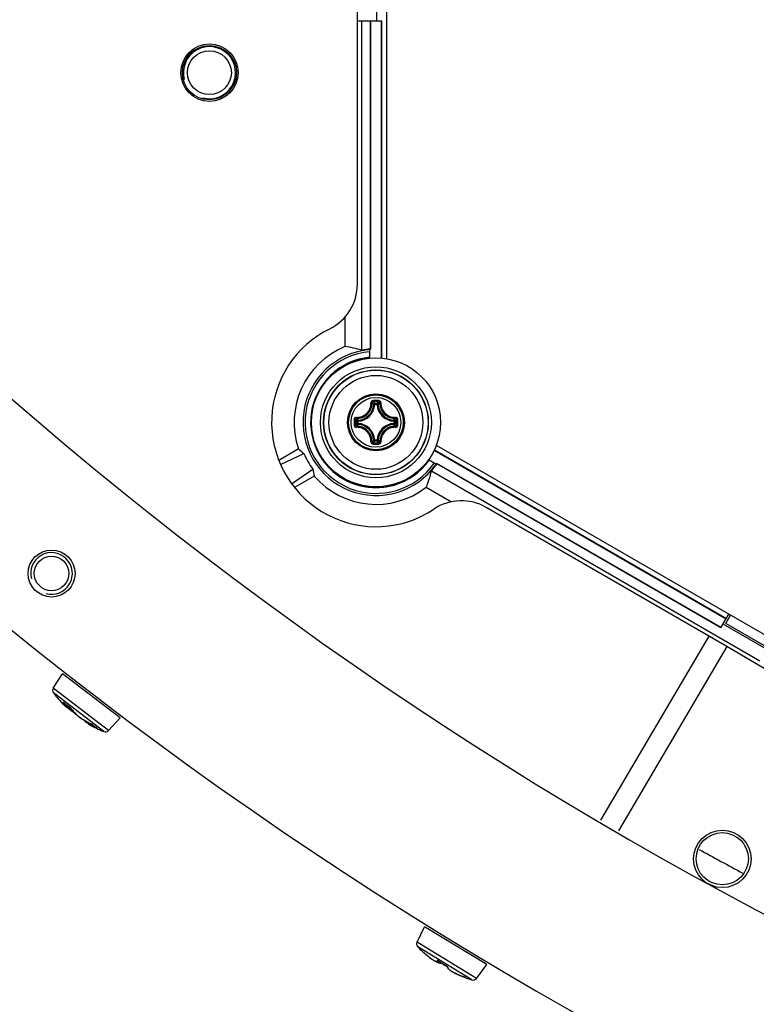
# Model space of a CAD drawing. Header units: millimetres. Extents: x 0 to 420, y 0 to 297.
# Tile 151 of 256: x 99.41 to 106.47, y 180.35 to 189.79. Entities that reach past the tile are written whole.
import ezdxf

# ---------------------------------------------------------------- set-up
doc = ezdxf.new("R2010")
doc.units = ezdxf.units.MM
doc.header["$LTSCALE"] = 23.1
doc.layers.get('0').update_dxf_attribs({"linetype": 'CONTINUOUS'})
doc.layers.add('02___PRT_ALL_AXES', color=7, linetype='CONTINUOUS')
doc.layers.add('DIM_PILOTEES', color=7, linetype='CONTINUOUS')
doc.styles.add('TEXTSTYLE_5', font='txt', dxfattribs={"width": 1.142857})
doc.styles.add('TEXTSTYLE_8', font='txt', dxfattribs={"width": 1.333333})
doc.dimstyles.new('DIMSTYLE_4', dxfattribs={"dimtxt": 2.5, "dimasz": 0.1875, "dimexe": 0.125, "dimexo": 0.0625, "dimgap": 1.25, "dimtad": 0, "dimtih": 1, "dimtoh": 1, "dimdsep": 46, "dimtxsty": 'TEXTSTYLE_5', "dimblk": '_FILLED', "dimblk1": '_FILLED', "dimblk2": '_FILLED', "dimcen": 0.09, "dimazin": 2, "dimtfac": 1, "dimtofl": 0, "dimtmove": 0, "dimatfit": 3, "dimldrblk": '_FILLED', "dimfxl": 1, "dimtolj": 1, "dimarcsym": 0})
doc.dimstyles.new('DIMSTYLE_7', dxfattribs={"dimtxt": 2.5, "dimasz": 0.1875, "dimexe": 0.125, "dimexo": 0.0625, "dimtad": 0, "dimtih": 1, "dimtoh": 1, "dimdsep": 46, "dimtxsty": 'TEXTSTYLE_8', "dimblk": '_FILLED', "dimblk1": '_FILLED', "dimblk2": '_FILLED', "dimcen": 0.09, "dimazin": 2, "dimtfac": 1, "dimtmove": 0, "dimatfit": 2, "dimldrblk": '_FILLED', "dimfxl": 1, "dimtolj": 1, "dimarcsym": 0})

# ---------------------------------------------------------------- blocks, each defined once
blk = doc.blocks.new('_FILLED')
at = {"color": 0, "linetype": 'BYBLOCK'}
blk.add_solid([(0, 0), (-1, 0.167), (-1, -0.167)], dxfattribs=at)
blk = doc.blocks.new('*D7')
at = {"layer": 'DIM_PILOTEES', "color": 2, "linetype": 'CONTINUOUS'}
for p, q in [((124.1252, 214.622), (173.0857, 255.7327)), ((154.3372, 239.9901), (124.1252, 214.622)), ((93.9133, 189.2539), (124.1252, 214.622))]:
    blk.add_line(p, q, dxfattribs=at)
at = {"layer": 'DIM_PILOTEES', "color": 2, "linetype": 'CONTINUOUS', "xscale": 0.1875, "yscale": 0.1875, "zscale": 0.1875}
for p, rotation in [((154.3372, 239.9901), 40.0192182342), ((93.9133, 189.2539), 220.0192182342)]:
    blk.add_blockref('_FILLED', p, dxfattribs=dict(at, rotation=rotation))
at = {"layer": 'DIM_PILOTEES', "color": 2, "linetype": 'CONTINUOUS', "insert": (171.0631, 259.4827), "char_height": 2.5, "width": 15, "attachment_point": 1, "line_spacing_factor": 0.9, "style": 'TEXTSTYLE_8'}
blk.add_mtext('{\\ftxt;\\W0.0001;\\H0.0001;\\~}{\\ftxt;\\W3.9999999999;\\H2.5; }{\\ftxt;\\W0.0001;\\H0.0001;\\~}', dxfattribs=at)
blk = doc.blocks.new('*D14')
at = {"layer": 'DIM_PILOTEES', "color": 2, "linetype": 'CONTINUOUS'}
for p, q in [((66.6639, 214.622), (63.6817, 214.622)), ((63.8067, 214.622), (63.8067, 170.2642)), ((124.0627, 214.622), (66.6639, 214.622)), ((63.8067, 129.4471), (63.8067, 165.2642)), ((66.6639, 129.4471), (63.6817, 129.4471)), ((98.8929, 129.4471), (66.6639, 129.4471))]:
    blk.add_line(p, q, dxfattribs=at)
at = {"layer": 'DIM_PILOTEES', "color": 2, "linetype": 'CONTINUOUS', "xscale": 0.1875, "yscale": 0.1875, "zscale": 0.1875}
for p, rotation in [((63.8067, 214.622), 90), ((63.8067, 129.4471), 270)]:
    blk.add_blockref('_FILLED', p, dxfattribs=dict(at, rotation=rotation))
at = {"layer": 'DIM_PILOTEES', "color": 2, "linetype": 'CONTINUOUS', "insert": (63.8067, 169.0142), "char_height": 2.5, "width": 8.571429, "attachment_point": 2, "line_spacing_factor": 0.9, "style": 'TEXTSTYLE_5'}
blk.add_mtext('{\\ftxt;\\W0.0001;\\H0.0001;\\~}{\\ftxt;\\W2.2857142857;\\H2.5; }{\\ftxt;\\W0.0001;\\H0.0001;\\~}', dxfattribs=at)

msp = doc.modelspace()

# ---------------------------------------------------------------- linework, layer by layer
at = {"color": 7, "linetype": 'CONTINUOUS'}
for p, q in [((102.9252, 193.5163), (102.9252, 186.5379)), ((102.6477, 187.2505), (102.6477, 192.7877)), ((102.8352, 189.7768), (102.8352, 190.2577)), ((102.6477, 189.7768), (102.8777, 189.7768)), ((102.6877, 189.7768), (102.6877, 186.6186)), ((102.7727, 186.6303), (102.7727, 189.7768)), ((102.7762, 186.6288), (102.7762, 189.7768)), ((102.8742, 189.7768), (102.8742, 186.5441)), ((102.8777, 189.7768), (102.8777, 186.5439)), ((102.5279, 186.9353), (102.5279, 186.6533)), ((102.3251, 186.7936), (102.3829, 186.8245)), ((102.7662, 186.5431), (102.7662, 186.628)), ((102.814, 186.0987), (102.8041, 186.0992)), ((102.814, 186.0987), (102.814, 186.1086)), ((102.814, 186.1086), (102.8365, 186.1086)), ((102.8141, 186.0987), (102.8364, 186.0987)), ((102.8365, 186.0987), (102.8365, 186.1086)), ((102.8365, 186.0987), (102.8464, 186.0992)), ((102.6443, 185.9164), (102.6443, 185.9389)), ((102.6543, 185.9389), (102.6443, 185.9389)), ((102.6543, 185.9164), (102.6443, 185.9164)), ((102.6543, 185.9389), (102.6537, 185.9488)), ((102.6543, 185.9164), (102.6537, 185.9065)), ((102.6543, 185.9165), (102.6543, 185.9388)), ((102.9962, 185.9389), (102.9968, 185.9488)), ((102.9962, 185.9389), (103.0062, 185.9389)), ((102.9962, 185.9388), (102.9962, 185.9165)), ((102.9962, 185.9164), (102.9968, 185.9065)), ((102.9962, 185.9164), (103.0062, 185.9164)), ((103.0062, 185.9389), (103.0062, 185.9164)), ((102.814, 185.7567), (102.8041, 185.7561)), ((102.814, 185.7567), (102.814, 185.7467)), ((102.8365, 185.7467), (102.814, 185.7467)), ((102.8364, 185.7567), (102.8141, 185.7567)), ((102.8365, 185.7567), (102.8365, 185.7467)), ((102.8365, 185.7567), (102.8464, 185.7561)), ((103.4034, 185.7093), (109.4468, 182.2202)), ((102.0835, 185.6726), (101.8944, 185.5634)), ((101.9117, 185.5221), (102.1354, 185.6279)), ((103.3836, 185.6618), (106.1832, 184.0455)), ((103.3852, 185.665), (106.185, 184.0485)), ((103.4042, 185.5252), (103.3287, 185.5688)), ((106.1325, 183.9576), (103.4094, 185.5297)), ((106.1342, 183.9606), (103.4099, 185.5335)), ((102.0173, 185.3393), (102.2205, 185.48)), ((103.3569, 185.4619), (106.5064, 183.6436)), ((102.233, 185.4125), (102.0444, 185.3036)), ((103.3073, 185.306), (103.5492, 185.1663)), ((106.1901, 183.78), (103.8821, 185.1125)), ((106.1325, 183.9576), (106.2087, 184.0897)), ((106.1791, 184.0014), (106.2247, 184.0804)), ((106.5701, 183.754), (106.1537, 183.9944)), ((106.5955, 183.761), (106.1791, 184.0014)), ((106.0169, 183.88), (104.9779, 182.1162)), ((106.1901, 183.78), (105.1499, 182.0142)), ((107.5678, 182.9664), (106.1892, 183.7785)), ((99.7318, 183.3801), (99.8202, 183.5188)), ((100.3725, 183.095), (99.8202, 183.5188)), ((100.2614, 182.9737), (99.7318, 183.3801)), ((100.2164, 182.9639), (99.7339, 183.3341)), ((99.8291, 183.2399), (99.8289, 183.2402)), ((99.831, 183.2389), (99.8336, 183.2384)), ((99.8318, 183.2418), (99.8317, 183.2419)), ((99.8317, 183.2419), (99.8318, 183.2418)), ((99.8318, 183.2418), (99.832, 183.2417)), ((99.832, 183.2417), (99.8324, 183.2414)), ((99.8324, 183.2414), (99.8329, 183.2411)), ((99.8329, 183.2411), (99.8335, 183.2407)), ((99.8335, 183.2407), (99.8341, 183.2402)), ((99.8336, 183.2384), (99.836, 183.2386)), ((99.8341, 183.2402), (99.8349, 183.2396)), ((99.8349, 183.2396), (99.8358, 183.2389)), ((99.8352, 183.2395), (99.8359, 183.2388)), ((99.8352, 183.2195), (99.8358, 183.219)), ((99.8353, 183.2395), (99.836, 183.2389)), ((99.8358, 183.2389), (99.8391, 183.2361)), ((99.8358, 183.219), (99.8369, 183.2179)), ((99.8369, 183.2179), (99.8379, 183.2168)), ((99.8379, 183.2168), (99.8389, 183.2159)), ((99.8389, 183.2159), (99.8399, 183.2151)), ((99.8391, 183.2361), (99.8437, 183.2323)), ((99.8399, 183.2151), (99.8408, 183.2143)), ((99.8408, 183.2143), (99.8416, 183.2135)), ((99.8416, 183.2135), (99.8424, 183.2129)), ((99.8424, 183.2129), (99.8432, 183.2123)), ((99.8432, 183.2123), (99.8439, 183.2117)), ((99.8437, 183.2323), (99.8484, 183.2286)), ((99.8439, 183.2117), (99.8447, 183.2112)), ((99.8447, 183.2112), (99.8455, 183.2107)), ((99.8455, 183.2107), (99.8463, 183.2102)), ((99.8463, 183.2102), (99.8472, 183.2097)), ((99.8472, 183.2097), (99.8483, 183.2093)), ((99.8483, 183.2093), (99.8497, 183.2089)), ((99.8484, 183.2286), (99.853, 183.2249)), ((99.8497, 183.2089), (99.8571, 183.2024)), ((99.8497, 183.2089), (99.8512, 183.2087)), ((99.8512, 183.2087), (99.8529, 183.2087)), ((99.8529, 183.2087), (99.8548, 183.2091)), ((99.858, 183.2168), (99.853, 183.2249)), ((99.853, 183.2249), (99.8577, 183.2212)), ((99.8548, 183.2091), (99.8566, 183.2098)), ((99.8566, 183.2098), (99.8583, 183.2108)), ((99.8571, 183.2024), (99.8647, 183.196)), ((99.8577, 183.2212), (99.8612, 183.2186)), ((99.8583, 183.2108), (99.8596, 183.2119)), ((99.8586, 183.211), (99.8643, 183.2048)), ((99.8596, 183.2119), (99.8639, 183.2165)), ((99.8604, 183.2194), (99.8613, 183.2188)), ((99.8612, 183.2186), (99.8645, 183.2161)), ((99.8643, 183.2048), (99.8732, 183.1957)), ((99.8645, 183.2161), (99.8692, 183.2125)), ((99.8647, 183.196), (99.8718, 183.1903)), ((99.8692, 183.2125), (99.874, 183.2089)), ((99.8718, 183.1903), (99.8797, 183.1843)), ((99.8732, 183.1957), (99.8825, 183.1867)), ((99.874, 183.2089), (99.8788, 183.2054)), ((99.8785, 183.1852), (99.8846, 183.1808)), ((99.8788, 183.2054), (99.8837, 183.2019)), ((99.8797, 183.1843), (99.8859, 183.1799)), ((99.8825, 183.1867), (99.892, 183.1777)), ((99.8837, 183.2019), (99.8872, 183.1994)), ((99.8846, 183.1808), (99.8903, 183.1771)), ((99.8859, 183.1799), (99.8917, 183.1761)), ((99.8863, 183.2003), (99.8872, 183.1994)), ((99.8872, 183.1994), (99.8884, 183.1986)), ((99.8884, 183.1986), (99.8898, 183.1974)), ((99.8898, 183.1974), (99.8913, 183.1962)), ((99.8903, 183.1771), (99.8955, 183.1739)), ((99.8913, 183.1962), (99.8928, 183.195)), ((99.8917, 183.1761), (99.8969, 183.1729)), ((99.892, 183.1777), (99.9019, 183.1689)), ((99.8928, 183.195), (99.8943, 183.1938)), ((99.8943, 183.1938), (99.8957, 183.1925)), ((99.8955, 183.1739), (99.8975, 183.1728)), ((99.8957, 183.1925), (99.897, 183.1912)), ((99.8969, 183.1729), (99.8982, 183.1722)), ((99.897, 183.1912), (99.8983, 183.19)), ((99.8983, 183.19), (99.8995, 183.1888)), ((99.8995, 183.1888), (99.9006, 183.1877)), ((99.9006, 183.1877), (99.9016, 183.1866)), ((99.9016, 183.1866), (99.9025, 183.1856)), ((99.9019, 183.1689), (99.9119, 183.1603)), ((99.9025, 183.1856), (99.9032, 183.1847)), ((99.9032, 183.1847), (99.9039, 183.1839)), ((99.9039, 183.1839), (99.9044, 183.1832)), ((99.9044, 183.1832), (99.9048, 183.1827)), ((99.907, 183.1802), (99.9047, 183.1834)), ((99.9048, 183.1827), (99.905, 183.1824)), ((99.905, 183.1824), (99.909, 183.1763)), ((99.909, 183.1763), (99.9145, 183.1689)), ((99.9119, 183.1603), (99.9221, 183.1519)), ((99.9145, 183.1689), (99.9207, 183.1614)), ((99.9207, 183.1614), (99.9277, 183.1537)), ((99.9221, 183.1519), (99.9323, 183.1439)), ((99.9277, 183.1537), (99.9353, 183.1459)), ((99.9323, 183.1439), (99.9425, 183.1362)), ((99.9353, 183.1459), (99.9435, 183.138)), ((99.9425, 183.1362), (99.9527, 183.1289)), ((99.9435, 183.138), (99.9523, 183.1301)), ((99.9523, 183.1301), (99.9616, 183.1221)), ((99.9527, 183.1289), (99.9573, 183.1257)), ((99.9616, 183.1221), (99.9713, 183.1141)), ((99.9713, 183.1141), (99.9814, 183.1062)), ((99.9814, 183.1062), (99.9918, 183.0984)), ((99.9918, 183.0984), (100.0025, 183.0908)), ((100.0025, 183.0908), (100.0134, 183.0833)), ((100.0134, 183.0833), (100.0244, 183.0761)), ((100.0175, 183.0806), (100.0185, 183.0796)), ((100.0185, 183.0796), (100.0229, 183.0753)), ((100.0229, 183.0753), (100.0281, 183.0708)), ((100.0244, 183.0761), (100.0356, 183.0692)), ((100.0281, 183.0708), (100.034, 183.0659)), ((100.034, 183.0659), (100.0418, 183.0598)), ((100.0356, 183.0692), (100.0467, 183.0626)), ((100.041, 183.0605), (100.0492, 183.0544)), ((100.0467, 183.0626), (100.0578, 183.0563)), ((100.2614, 182.9737), (100.3725, 183.095)), ((100.0482, 183.0552), (100.0565, 183.0494)), ((100.0492, 183.0544), (100.0574, 183.0488)), ((100.0565, 183.0494), (100.0655, 183.0434)), ((100.0574, 183.0488), (100.0656, 183.0433)), ((100.0578, 183.0563), (100.0687, 183.0505)), ((100.0646, 183.0502), (100.0644, 183.0483)), ((100.0644, 183.0483), (100.0645, 183.0464)), ((100.0645, 183.0464), (100.065, 183.0447)), ((100.0651, 183.0521), (100.0646, 183.0502)), ((100.065, 183.0447), (100.0656, 183.0433)), ((100.0652, 183.0524), (100.0651, 183.0521)), ((100.0655, 183.0434), (100.0655, 183.0434)), ((100.0656, 183.0433), (100.0663, 183.0421)), ((100.0663, 183.0421), (100.067, 183.0411)), ((100.067, 183.0411), (100.0677, 183.0403)), ((100.0677, 183.0403), (100.0683, 183.0397)), ((100.0683, 183.0397), (100.069, 183.039)), ((100.0687, 183.0505), (100.0795, 183.0452)), ((100.069, 183.039), (100.0697, 183.0384)), ((100.0697, 183.0384), (100.0705, 183.0379)), ((100.0705, 183.0379), (100.0713, 183.0373)), ((100.0713, 183.0373), (100.0721, 183.0367)), ((100.0721, 183.0367), (100.073, 183.036)), ((100.073, 183.036), (100.074, 183.0354)), ((100.074, 183.0354), (100.0751, 183.0347)), ((100.0751, 183.0347), (100.0763, 183.034)), ((100.0763, 183.034), (100.0775, 183.0332)), ((100.0775, 183.0332), (100.0788, 183.0324)), ((100.0788, 183.0324), (100.0796, 183.032)), ((100.0795, 183.0452), (100.0886, 183.041)), ((100.0877, 183.0415), (100.0886, 183.041)), ((100.0886, 183.041), (100.0906, 183.04)), ((100.109, 183.0281), (100.0892, 183.0384)), ((100.0906, 183.04), (100.0927, 183.039)), ((100.0927, 183.039), (100.0949, 183.0379)), ((100.0949, 183.0379), (100.0971, 183.0367)), ((100.0971, 183.0367), (100.0992, 183.0355)), ((100.0992, 183.0355), (100.1013, 183.0343)), ((100.1013, 183.0343), (100.1032, 183.0331)), ((100.1032, 183.0331), (100.105, 183.032)), ((100.105, 183.032), (100.1065, 183.031)), ((100.1065, 183.031), (100.1079, 183.03)), ((100.1079, 183.03), (100.1091, 183.0292)), ((100.1128, 183.0261), (100.109, 183.0281)), ((100.1091, 183.0292), (100.1101, 183.0285)), ((100.1127, 183.0266), (100.11, 183.0288)), ((100.1101, 183.0285), (100.1108, 183.0279)), ((100.1108, 183.0279), (100.1158, 183.0236)), ((100.1158, 183.0236), (100.1217, 183.0188)), ((100.1217, 183.0188), (100.1276, 183.0141)), ((100.1276, 183.0141), (100.1336, 183.0096)), ((100.1336, 183.0096), (100.1397, 183.0052)), ((100.1389, 183.0023), (100.1422, 183.0008)), ((100.1397, 183.0052), (100.145, 183.0016)), ((100.1433, 183.0003), (100.1477, 182.9987)), ((100.145, 183.0016), (100.1459, 183.0009)), ((100.1451, 183.0017), (100.1462, 183.0009)), ((100.1451, 183.0017), (100.1462, 183.0009)), ((100.148, 182.9996), (100.1462, 183.0009)), ((103.2192, 180.9466), (103.2922, 181.094)), ((103.8868, 180.7318), (103.2922, 181.094)), ((103.7893, 180.5993), (103.2192, 180.9466)), ((103.7456, 180.5847), (103.2262, 180.901)), ((103.2717, 180.8571), (103.2682, 180.8599)), ((103.2692, 180.8587), (103.2709, 180.8573)), ((103.2693, 180.8591), (103.2725, 180.8563)), ((103.2694, 180.8585), (103.2705, 180.8576)), ((103.2705, 180.8576), (103.2722, 180.8565)), ((103.2709, 180.8573), (103.2725, 180.8563)), ((103.2717, 180.8571), (103.2922, 180.8387)), ((103.2922, 180.8387), (103.3025, 180.8297)), ((103.3025, 180.8297), (103.3125, 180.8213)), ((103.3125, 180.8213), (103.3221, 180.8134)), ((103.3221, 180.8134), (103.3313, 180.8061)), ((103.3313, 180.8061), (103.34, 180.7993)), ((103.34, 180.7993), (103.3483, 180.7932)), ((103.3483, 180.7932), (103.3562, 180.7876)), ((103.3562, 180.7876), (103.3635, 180.7825)), ((103.3635, 180.7825), (103.3703, 180.7781)), ((103.3703, 180.7781), (103.3767, 180.7741)), ((103.3767, 180.7741), (103.3826, 180.7707)), ((103.3774, 180.7737), (103.3813, 180.7714)), ((103.3806, 180.7718), (103.3813, 180.7714)), ((103.3813, 180.7714), (103.3854, 180.7689)), ((103.3817, 180.7712), (103.3869, 180.7679)), ((103.3826, 180.7707), (103.388, 180.7678)), ((103.3869, 180.7679), (103.3947, 180.7632)), ((103.388, 180.7678), (103.393, 180.7653)), ((103.393, 180.7653), (103.3975, 180.7634)), ((103.3947, 180.7632), (103.402, 180.7591)), ((103.3975, 180.7634), (103.4017, 180.7619)), ((103.4017, 180.7619), (103.4055, 180.7608)), ((103.402, 180.7591), (103.4087, 180.7556)), ((103.4055, 180.7608), (103.4091, 180.7601)), ((103.4087, 180.7556), (103.4148, 180.7527)), ((103.4091, 180.7601), (103.4127, 180.7599)), ((103.4127, 180.7599), (103.4162, 180.7603)), ((103.4148, 180.7527), (103.4204, 180.7504)), ((103.4162, 180.7603), (103.4197, 180.7614)), ((103.4187, 180.767), (103.4189, 180.7669)), ((103.4189, 180.7669), (103.4193, 180.7668)), ((103.4193, 180.7668), (103.4199, 180.7666)), ((103.4197, 180.7614), (103.4228, 180.7633)), ((103.4199, 180.7666), (103.4207, 180.7663)), ((103.4204, 180.7504), (103.4255, 180.7485)), ((103.4207, 180.7663), (103.4215, 180.7659)), ((103.4274, 180.7629), (103.4212, 180.7664)), ((103.4215, 180.7659), (103.4225, 180.7654)), ((103.4225, 180.7654), (103.4236, 180.7649)), ((103.4228, 180.7633), (103.4241, 180.7646)), ((103.4236, 180.7649), (103.4247, 180.7643)), ((103.4247, 180.7643), (103.4259, 180.7636)), ((103.4255, 180.7485), (103.4302, 180.7472)), ((103.4259, 180.7636), (103.4272, 180.7628)), ((103.4272, 180.7628), (103.4286, 180.762)), ((103.4286, 180.762), (103.43, 180.7611)), ((103.43, 180.7611), (103.4345, 180.7581)), ((103.4302, 180.7472), (103.4346, 180.7463)), ((103.4303, 180.7611), (103.4304, 180.7608)), ((103.4345, 180.7581), (103.4405, 180.7543)), ((103.4346, 180.7463), (103.4386, 180.7458)), ((103.4386, 180.7458), (103.4425, 180.7459)), ((103.4405, 180.7543), (103.4464, 180.7505)), ((103.4425, 180.7459), (103.4464, 180.7467)), ((103.4464, 180.7505), (103.4524, 180.7468)), ((103.4464, 180.7467), (103.4499, 180.7481)), ((103.4499, 180.7481), (103.4501, 180.7482)), ((103.4499, 180.7482), (103.4507, 180.7478)), ((103.4524, 180.7468), (103.4584, 180.743)), ((103.4584, 180.743), (103.4628, 180.7404)), ((103.4628, 180.7404), (103.4786, 180.7308)), ((103.4647, 180.7392), (103.4667, 180.738)), ((103.4731, 180.7341), (103.4792, 180.7305)), ((103.4767, 180.732), (103.4904, 180.7235)), ((103.4786, 180.7309), (103.4943, 180.7212)), ((103.4792, 180.7305), (103.4853, 180.727)), ((103.4853, 180.727), (103.4914, 180.7234)), ((103.4904, 180.7235), (103.4924, 180.7224)), ((103.4914, 180.7234), (103.4959, 180.7209)), ((103.4943, 180.7212), (103.4987, 180.7185)), ((103.4959, 180.7212), (103.4959, 180.7209)), ((103.496, 180.7211), (103.4959, 180.7212)), ((103.4959, 180.7209), (103.497, 180.7203)), ((103.497, 180.7203), (103.4987, 180.7193)), ((103.4987, 180.7193), (103.5003, 180.7183)), ((103.4987, 180.7185), (103.5065, 180.7138)), ((103.5003, 180.7183), (103.5018, 180.7173)), ((103.5018, 180.7173), (103.5032, 180.7163)), ((103.5032, 180.7163), (103.5045, 180.7154)), ((103.5045, 180.7154), (103.5056, 180.7145)), ((103.5056, 180.7145), (103.5066, 180.7137)), ((103.5066, 180.7137), (103.5071, 180.7133)), ((103.5071, 180.7133), (103.5074, 180.7095)), ((103.5071, 180.7133), (103.5088, 180.7117)), ((103.5074, 180.7095), (103.5085, 180.7057)), ((103.5085, 180.7057), (103.5102, 180.7022)), ((103.5102, 180.7022), (103.5125, 180.6988)), ((103.7893, 180.5993), (103.8868, 180.7318)), ((103.5125, 180.6988), (103.5153, 180.6953)), ((103.5153, 180.6953), (103.5186, 180.6918)), ((103.5186, 180.6918), (103.5226, 180.6881)), ((103.5226, 180.6881), (103.5273, 180.6842)), ((103.5273, 180.6842), (103.5327, 180.6801)), ((103.5327, 180.6801), (103.5388, 180.6758)), ((103.5388, 180.6758), (103.5458, 180.6712)), ((103.5458, 180.6712), (103.5536, 180.6663)), ((103.551, 180.668), (103.5592, 180.663)), ((103.5536, 180.6663), (103.5623, 180.6613)), ((103.5581, 180.6637), (103.5592, 180.663)), ((103.5589, 180.6633), (103.5638, 180.6601)), ((103.5592, 180.663), (103.563, 180.6606)), ((103.5623, 180.6613), (103.5717, 180.6561)), ((103.5638, 180.6601), (103.5702, 180.6563)), ((103.5702, 180.6563), (103.5773, 180.6523)), ((103.5717, 180.6561), (103.582, 180.6507)), ((103.5773, 180.6523), (103.5852, 180.6481)), ((103.582, 180.6507), (103.5929, 180.6452)), ((103.5852, 180.6481), (103.5937, 180.6437)), ((103.5929, 180.6452), (103.6043, 180.6398)), ((103.5937, 180.6437), (103.603, 180.6391)), ((103.603, 180.6391), (103.613, 180.6345)), ((103.6043, 180.6398), (103.6162, 180.6343)), ((103.613, 180.6345), (103.6237, 180.6296)), ((103.6162, 180.6343), (103.6284, 180.629)), ((103.6237, 180.6296), (103.6351, 180.6247)), ((103.6284, 180.629), (103.6408, 180.6239)), ((103.6351, 180.6247), (103.6472, 180.6197)), ((103.6408, 180.6239), (103.6531, 180.619)), ((103.6472, 180.6197), (103.6599, 180.6147)), ((103.6531, 180.619), (103.6637, 180.615)), ((103.6599, 180.6147), (103.6812, 180.6066)), ((103.6636, 180.615), (103.6637, 180.615)), ((103.6637, 180.615), (103.6653, 180.6144)), ((103.6653, 180.6144), (103.6681, 180.6133)), ((103.6681, 180.6133), (103.6707, 180.6123)), ((103.6707, 180.6123), (103.6731, 180.6114)), ((103.6731, 180.6114), (103.6753, 180.6105)), ((103.6753, 180.6105), (103.6772, 180.6097)), ((103.6772, 180.6097), (103.6781, 180.6093)), ((103.6781, 180.6093), (103.6789, 180.609)), ((103.6789, 180.609), (103.6796, 180.6086)), ((103.6796, 180.6086), (103.6803, 180.6083)), ((103.6803, 180.6083), (103.6809, 180.6081)), ((103.6809, 180.6081), (103.6814, 180.6078)), ((103.6812, 180.6066), (103.6846, 180.6053)), ((103.6814, 180.6078), (103.6817, 180.6077)), ((103.6832, 180.607), (103.6816, 180.6078)), ((103.6817, 180.6077), (103.6828, 180.6066)), ((103.6817, 180.6077), (103.6825, 180.6073)), ((103.6828, 180.6066), (103.6846, 180.6053)), ((103.6848, 180.6061), (103.6832, 180.607)), ((103.6846, 180.6053), (103.6862, 180.6043)), ((103.6849, 180.6051), (103.6867, 180.6041)), ((103.6862, 180.6043), (103.6881, 180.6035)), ((103.6867, 180.6041), (103.688, 180.6035)), ((103.6881, 180.6035), (103.688, 180.6035)), ((103.688, 180.6035), (103.688, 180.6035)), ((103.6881, 180.6035), (103.6883, 180.6034))]:
    msp.add_line(p, q, dxfattribs=at)
for centre, radius in [((101.2294, 189.2787), 0.26), ((101.2294, 189.2787), 0.21), ((102.8252, 185.9277), 0.6185), ((102.8252, 185.9277), 0.5318), ((102.8252, 185.9277), 0.5019), ((102.8252, 185.9277), 0.5), ((102.8252, 185.9277), 0.45), ((102.8252, 185.9277), 0.2732), ((102.8252, 185.9277), 0.2731), ((102.8252, 185.9277), 0.262), ((102.8252, 185.9277), 0.2384)]:
    msp.add_circle(centre, radius, dxfattribs=at)
at = {"color": 2, "linetype": 'CONTINUOUS'}
for centre, radius in [((101.2294, 189.2787), 0.25), ((99.7153, 184.4792), 0.2)]:
    msp.add_arc(centre, radius, 255, 195, dxfattribs=at)
at = {"color": 7, "linetype": 'CONTINUOUS'}
for centre, radius, start, end in [((124.1252, 214.622), 39.45, 223.10503, 256.77838), ((102.1727, 187.2505), 0.475, 296.25538, 360), ((102.8252, 185.9277), 1, 120.01085, 303.74462), ((102.8265, 185.9269), 0.7853, 112.34857, 198.89732), ((102.8265, 185.9269), 0.7002, 94.93575, 325.16551), ((102.8265, 185.9269), 0.6802, 95.08125, 325.023), ((102.8252, 185.9277), 0.6262, 95.4069, 324.5931), ((102.8265, 185.9269), 0.7054, 94.36847, 101.34228), ((102.8265, 185.9269), 0.7037, 94.09429, 94.91119), ((102.8252, 185.9277), 0.6239, 95.42723, 125.07126), ((102.8172, 185.9323), 0.6155, 124.708, 175.27353), ((101.608, 185.0245), 1.6541, 58.51108, 58.72532), ((102.6414, 186.1115), 0.1361, 268.24465, 1.76846), ((102.643, 186.1099), 0.1449, 268.17199, 1.82792), ((102.6452, 186.1077), 0.1591, 273.05434, 356.94559), ((102.6452, 186.1077), 0.169, 273.05291, 356.9472), ((102.5157, 185.8094), 0.4088, 45.14387, 48.28215), ((102.8249, 175.2389), 10.8976, 89.85392, 90.14255), ((102.8253, 175.3223), 10.8024, 89.85569, 90.14432), ((102.4787, 185.7908), 0.462, 43.45836, 46.26688), ((103.1718, 185.7909), 0.462, 133.73298, 136.54165), ((103.0052, 186.1077), 0.169, 183.0529, 266.94717), ((103.1349, 185.8093), 0.409, 131.71862, 134.85577), ((103.0052, 186.1077), 0.1591, 183.05441, 266.94559), ((103.0075, 186.1099), 0.1449, 178.17205, 271.82788), ((103.0091, 186.1115), 0.1361, 178.23546, 271.75557), ((102.8252, 185.9277), 0.6239, 174.91027, 245.07126), ((102.9991, 187.4331), 1.6539, 241.25619, 241.49531), ((113.5138, 185.9277), 10.8973, 179.85603, 180.00033), ((113.5139, 185.9276), 10.8975, 179.99981, 180.14412), ((113.431, 185.9277), 10.8027, 179.85574, 180.14426), ((102.9619, 186.2741), 0.4618, 223.73241, 226.54218), ((102.962, 185.5812), 0.4618, 133.45787, 136.26741), ((102.9439, 186.2375), 0.4094, 221.71998, 224.85435), ((102.9438, 185.6179), 0.4092, 135.14517, 138.28089), ((102.643, 185.7454), 0.1449, 358.17197, 91.82796), ((102.6452, 185.7477), 0.1591, 3.05434, 86.94565), ((102.6452, 185.7477), 0.169, 3.05293, 86.9472), ((103.0052, 185.7477), 0.169, 93.05264, 176.94693), ((103.0052, 185.7477), 0.1591, 93.05441, 176.94559), ((103.0075, 185.7454), 0.1449, 88.1721, 181.82793), ((102.707, 186.2372), 0.4088, 315.14387, 318.28215), ((102.7068, 185.618), 0.409, 41.71863, 44.85577), ((102.6884, 186.2742), 0.462, 313.45836, 316.26688), ((102.6884, 185.5811), 0.462, 43.73298, 46.54165), ((92.2196, 185.9277), 10.8027, 359.85574, 0.14426), ((92.1366, 185.9277), 10.8975, 359.99981, 0.14412), ((92.1367, 185.9276), 10.8973, 359.85603, 0.00033), ((102.6414, 185.7438), 0.1361, 358.23549, 91.75554), ((103.0091, 185.7438), 0.1361, 88.25752, 181.77474), ((102.5154, 186.0463), 0.4094, 311.71999, 314.85435), ((102.8238, 196.6164), 10.8976, 269.86331, 270.15193), ((102.4788, 186.0643), 0.4618, 313.73245, 316.54218), ((102.8253, 196.533), 10.8024, 269.85526, 270.14388), ((103.1718, 186.0645), 0.462, 223.45836, 226.26689), ((103.1348, 186.046), 0.4088, 225.14387, 228.28216), ((102.8252, 185.9277), 0.6239, 294.91027, 324.57277), ((102.8265, 185.9269), 0.7054, 318.75984, 325.73195), ((102.8265, 185.9269), 0.7037, 325.18956, 326.00635), ((102.8265, 185.9269), 0.7853, 220.91941, 307.74865), ((104.2162, 185.3251), 1.6544, 178.50926, 178.72532), ((102.8252, 185.9184), 0.6155, 244.70791, 295.27355), ((101.4345, 185.3255), 1.6539, 1.2562, 1.47201), ((103.6446, 184.7012), 0.475, 60, 123.74462), ((99.7655, 183.3586), 0.04, 147.5, 217.82287), ((100.6818, 184.0699), 1.2, 217.82287, 225.12573), ((99.7943, 183.1906), 0.0639, 51.29344, 52.50841), ((99.7855, 183.1796), 0.0779, 50.28632, 51.30186), ((100.3706, 183.8844), 0.8382, 230.36986, 232.50087), ((100.374, 183.8889), 0.8437, 232.57742, 234.69131), ((100.3083, 183.642), 0.6147, 224.08157, 226.42491), ((100.3492, 183.6849), 0.6739, 226.41901, 228.52209), ((99.844, 183.1406), 0.0732, 53.71123, 54.67934), ((99.8346, 183.1278), 0.0891, 51.40307, 53.67521), ((100.3685, 183.7064), 0.7028, 228.50539, 229.55395), ((99.8622, 183.1488), 0.0548, 39.13985, 40.57537), ((99.9111, 183.1861), 0.00719, 211.48288, 215.15797), ((100.6818, 184.0699), 1.2, 239.87427, 247.17713), ((100.358, 183.5365), 0.566, 241.47082, 241.65175), ((100.0523, 182.9621), 0.087, 65.2399, 65.91931), ((100.0426, 182.9413), 0.1099, 63.72495, 65.21526), ((100.0666, 182.9692), 0.0737, 53.91385, 55.10471), ((100.1156, 183.0331), 0.00712, 229.27943, 246.42022), ((100.3488, 183.2996), 0.3609, 229.1517, 235.15374), ((100.1811, 183.0901), 0.0974, 246.47936, 247.1862), ((100.3465, 183.2965), 0.357, 235.1703, 235.66127), ((100.149, 183.0074), 0.00707, 235.85543, 244.67544), ((100.149, 183.0074), 0.00701, 244.68894, 246.50669), ((100.2319, 183.0007), 0.04, 247.17713, 317.5), ((124.1252, 214.622), 37.5, 240.96308, 241.69156), ((103.255, 180.9288), 0.04, 153.65, 223.97287), ((104.0899, 181.7342), 1.2, 223.97287, 226.85052), ((103.275, 180.8672), 0.00997, 226.89037, 237.64982), ((103.2744, 180.8642), 0.0076, 214.78499, 219.51626), ((103.2741, 180.8639), 0.00714, 219.50406, 226.70593), ((103.9206, 181.5489), 0.9483, 227.76734, 228.34395), ((103.9136, 181.5411), 0.9378, 228.42272, 228.74187), ((103.9031, 181.5292), 0.9219, 228.74135, 229.18367), ((103.8914, 181.5156), 0.904, 229.18401, 229.51182), ((103.8769, 181.4986), 0.8816, 229.51103, 229.98077), ((103.8571, 181.475), 0.8509, 229.98065, 230.43661), ((103.8365, 181.45), 0.8185, 230.43646, 230.88479), ((103.8156, 181.4244), 0.7854, 230.88506, 231.26501), ((103.7958, 181.3997), 0.7538, 231.26504, 231.63685), ((103.7674, 181.3638), 0.708, 231.63293, 232.34496), ((103.7417, 181.3305), 0.6659, 232.34947, 232.5956), ((103.3726, 180.6729), 0.1054, 56.79507, 58.66097), ((104.0835, 181.7595), 1.1931, 236.80732, 238.64997), ((104.084, 181.7603), 1.194, 238.65026, 240.49197), ((103.4432, 180.6281), 0.1069, 58.65341, 60.40363), ((103.4692, 180.6655), 0.0614, 51.81147, 52.57152), ((103.9085, 181.2915), 0.7192, 244.38759, 245.48634), ((103.9216, 181.3199), 0.7505, 245.47898, 245.63335), ((103.9364, 181.353), 0.7868, 245.64342, 247.35851), ((103.9465, 181.3767), 0.8125, 247.34848, 247.55202), ((103.948, 181.3804), 0.8165, 247.55216, 248.12834), ((103.9469, 181.3776), 0.8135, 248.17915, 249.62025), ((103.6791, 180.6089), 0.00794, 157.62693, 169.18297), ((103.6238, 180.4798), 0.1404, 66.36005, 66.50311), ((103.638, 180.5121), 0.1052, 65.47245, 66.39858), ((104.0899, 181.7342), 1.2, 250.43492, 253.32713), ((103.757, 180.623), 0.04, 253.32713, 323.65)]:
    msp.add_arc(centre, radius, start, end, dxfattribs=at)
for centre, major_axis, ratio, start_param, end_param in [((102.4025, 185.9269), (0.848, 0), 0.866047, 1.227741, 1.422429), ((102.5899, 186.3367), (-0.4731, 0.8195), 0.866047, -4.365321, -4.29154), ((102.8007, 185.9121), (0.6266, 0.3618), 0.999157, 3.021627, 3.258157), ((103.0634, 185.5165), (-0.474, 0.8209), 0.866047, 1.146949, 1.220666), ((102.6143, 185.5594), (0.4244, 0.7351), 0.866047, -1.420615, -1.22603)]:
    msp.add_ellipse(centre, major_axis=major_axis, ratio=ratio, start_param=start_param, end_param=end_param, dxfattribs=at)
for points, knots in [([(102.7978, 186.1364), (102.7925, 186.1364), (102.7816, 186.132), (102.7773, 186.121), (102.7774, 186.1157)], [0, 0, 0, 0, 0.502102, 1, 1, 1, 1]), ([(102.7774, 186.1157), (102.7797, 186.1158), (102.7829, 186.1158), (102.7863, 186.1152), (102.7876, 186.1149), (102.7878, 186.1145)], [0, 0, 0, 0, 0.658183, 0.882903, 1, 1, 1, 1]), ([(102.798, 186.1247), (102.7954, 186.1247), (102.7899, 186.1226), (102.7877, 186.1171), (102.7878, 186.1145)], [0, 0, 0, 0, 0.504442, 1, 1, 1, 1]), ([(102.7978, 186.1364), (102.7978, 186.1338), (102.798, 186.1299), (102.7977, 186.1259), (102.798, 186.1247)], [0, 0, 0, 0, 0.663055, 1, 1, 1, 1]), ([(102.8527, 186.1364), (102.8527, 186.1338), (102.8525, 186.1299), (102.8528, 186.1259), (102.8525, 186.1247)], [0, 0, 0, 0, 0.663059, 1, 1, 1, 1]), ([(102.8627, 186.1145), (102.8628, 186.1171), (102.8605, 186.1226), (102.8551, 186.1247), (102.8525, 186.1247)], [0, 0, 0, 0, 0.495554, 1, 1, 1, 1]), ([(102.8731, 186.1157), (102.8732, 186.1209), (102.8689, 186.132), (102.858, 186.1364), (102.8527, 186.1364)], [0, 0, 0, 0, 0.497554, 1, 1, 1, 1]), ([(102.8731, 186.1157), (102.8708, 186.1158), (102.8676, 186.1158), (102.8642, 186.1152), (102.8629, 186.1149), (102.8627, 186.1145)], [0, 0, 0, 0, 0.658181, 0.882902, 1, 1, 1, 1]), ([(102.6372, 185.9755), (102.632, 185.9756), (102.6209, 185.9713), (102.6165, 185.9604), (102.6165, 185.9551)], [0, 0, 0, 0, 0.497888, 1, 1, 1, 1]), ([(102.6165, 185.9551), (102.6191, 185.9551), (102.623, 185.9549), (102.627, 185.9552), (102.6283, 185.9549)], [0, 0, 0, 0, 0.663063, 1, 1, 1, 1]), ([(102.6165, 185.9002), (102.6191, 185.9002), (102.623, 185.9004), (102.627, 185.9002), (102.6283, 185.9005)], [0, 0, 0, 0, 0.663054, 1, 1, 1, 1]), ([(102.6165, 185.9002), (102.6165, 185.8949), (102.6209, 185.884), (102.632, 185.8797), (102.6372, 185.8798)], [0, 0, 0, 0, 0.502115, 1, 1, 1, 1]), ([(102.6384, 185.9651), (102.6358, 185.9652), (102.6303, 185.963), (102.6282, 185.9575), (102.6283, 185.9549)], [0, 0, 0, 0, 0.495557, 1, 1, 1, 1]), ([(102.6283, 185.9005), (102.6282, 185.8978), (102.6303, 185.8924), (102.6358, 185.8901), (102.6384, 185.8902)], [0, 0, 0, 0, 0.50444, 1, 1, 1, 1]), ([(102.6372, 185.9755), (102.6371, 185.9732), (102.6371, 185.97), (102.6377, 185.9666), (102.638, 185.9654), (102.6384, 185.9651)], [0, 0, 0, 0, 0.658181, 0.882901, 1, 1, 1, 1]), ([(102.6443, 185.9164), (102.6443, 185.914), (102.6463, 185.9089), (102.6513, 185.9066), (102.6537, 185.9065)], [0, 0, 0, 0, 0.499979, 1, 1, 1, 1]), ([(103.0062, 185.9389), (103.0062, 185.9413), (103.0042, 185.9464), (102.9992, 185.9487), (102.9968, 185.9488)], [0, 0, 0, 0, 0.499979, 1, 1, 1, 1]), ([(102.9968, 185.9065), (102.9992, 185.9066), (103.0042, 185.9089), (103.0062, 185.914), (103.0062, 185.9164)], [0, 0, 0, 0, 0.500021, 1, 1, 1, 1]), ([(103.0133, 185.9755), (103.0134, 185.9732), (103.0134, 185.97), (103.0128, 185.9666), (103.0125, 185.9654), (103.0121, 185.9651)], [0, 0, 0, 0, 0.658178, 0.8829, 1, 1, 1, 1]), ([(103.0222, 185.9549), (103.0223, 185.9575), (103.0202, 185.963), (103.0147, 185.9652), (103.0121, 185.9651)], [0, 0, 0, 0, 0.50444, 1, 1, 1, 1]), ([(103.0121, 185.8902), (103.0147, 185.8901), (103.0202, 185.8924), (103.0223, 185.8978), (103.0222, 185.9005)], [0, 0, 0, 0, 0.495556, 1, 1, 1, 1]), ([(103.034, 185.9551), (103.034, 185.9604), (103.0296, 185.9713), (103.0185, 185.9756), (103.0133, 185.9755)], [0, 0, 0, 0, 0.502115, 1, 1, 1, 1]), ([(103.0133, 185.8798), (103.0185, 185.8797), (103.0296, 185.884), (103.034, 185.8949), (103.034, 185.9002)], [0, 0, 0, 0, 0.49791, 1, 1, 1, 1]), ([(103.034, 185.9551), (103.0314, 185.9551), (103.0275, 185.9549), (103.0235, 185.9552), (103.0222, 185.9549)], [0, 0, 0, 0, 0.663054, 1, 1, 1, 1]), ([(103.034, 185.9002), (103.0314, 185.9002), (103.0275, 185.9004), (103.0235, 185.9002), (103.0222, 185.9005)], [0, 0, 0, 0, 0.663074, 1, 1, 1, 1]), ([(102.6372, 185.8798), (102.6371, 185.8821), (102.6371, 185.8853), (102.6377, 185.8887), (102.638, 185.89), (102.6384, 185.8902)], [0, 0, 0, 0, 0.658178, 0.8829, 1, 1, 1, 1]), ([(103.0133, 185.8798), (103.0134, 185.8821), (103.0134, 185.8853), (103.0128, 185.8887), (103.0125, 185.89), (103.0121, 185.8902)], [0, 0, 0, 0, 0.65818, 0.882901, 1, 1, 1, 1]), ([(102.7774, 185.7396), (102.7773, 185.7344), (102.7816, 185.7233), (102.7925, 185.7189), (102.7978, 185.7189)], [0, 0, 0, 0, 0.497501, 1, 1, 1, 1]), ([(102.7774, 185.7396), (102.7797, 185.7395), (102.7829, 185.7395), (102.7863, 185.7401), (102.7876, 185.7404), (102.7878, 185.7408)], [0, 0, 0, 0, 0.658181, 0.882902, 1, 1, 1, 1]), ([(102.7878, 185.7408), (102.7877, 185.7382), (102.7899, 185.7327), (102.7954, 185.7307), (102.798, 185.7307)], [0, 0, 0, 0, 0.495554, 1, 1, 1, 1]), ([(102.7978, 185.7189), (102.7978, 185.7215), (102.798, 185.7254), (102.7977, 185.7294), (102.798, 185.7307)], [0, 0, 0, 0, 0.663059, 1, 1, 1, 1]), ([(102.8365, 185.7467), (102.8389, 185.7468), (102.844, 185.7487), (102.8463, 185.7537), (102.8464, 185.7561)], [0, 0, 0, 0, 0.499979, 1, 1, 1, 1]), ([(102.8525, 185.7307), (102.8551, 185.7307), (102.8605, 185.7327), (102.8628, 185.7382), (102.8627, 185.7408)], [0, 0, 0, 0, 0.504442, 1, 1, 1, 1]), ([(102.8527, 185.7189), (102.8527, 185.7215), (102.8525, 185.7254), (102.8528, 185.7294), (102.8525, 185.7307)], [0, 0, 0, 0, 0.663055, 1, 1, 1, 1]), ([(102.8527, 185.7189), (102.858, 185.7189), (102.8689, 185.7233), (102.8732, 185.7343), (102.8731, 185.7396)], [0, 0, 0, 0, 0.502131, 1, 1, 1, 1]), ([(102.8731, 185.7396), (102.8708, 185.7395), (102.8676, 185.7395), (102.8642, 185.7401), (102.8629, 185.7404), (102.8627, 185.7408)], [0, 0, 0, 0, 0.658173, 0.882896, 1, 1, 1, 1]), ([(99.8331, 183.2412), (99.8319, 183.2421), (99.8303, 183.2433), (99.8284, 183.2442), (99.8275, 183.2445), (99.8269, 183.2439), (99.8273, 183.2429), (99.8279, 183.2417), (99.8285, 183.2407), (99.8289, 183.2402)], [0, 0, 0, 0, 0.386839, 0.507409, 0.578961, 0.624189, 0.699803, 0.825085, 1, 1, 1, 1]), ([(99.8352, 183.2195), (99.8368, 183.2179), (99.839, 183.2157), (99.842, 183.2133), (99.8434, 183.2122), (99.8457, 183.211), (99.8454, 183.2135), (99.8446, 183.215), (99.8436, 183.2172), (99.8421, 183.2198), (99.8394, 183.2243), (99.835, 183.2311), (99.8312, 183.2368), (99.8291, 183.2399)], [0, 0, 0, 0, 0.150487, 0.204607, 0.244497, 0.283558, 0.319228, 0.356947, 0.408691, 0.474386, 0.553769, 0.752084, 1, 1, 1, 1]), ([(99.8498, 183.2089), (99.8581, 183.2014), (99.8731, 183.1888), (99.8892, 183.1776), (99.8966, 183.1736)], [0, 0, 0, 0, 0.57338, 1, 1, 1, 1]), ([(99.8596, 183.2119), (99.86, 183.2123), (99.8592, 183.2144), (99.8586, 183.2157), (99.858, 183.2168)], [0, 0, 0, 0, 0.299922, 1, 1, 1, 1]), ([(99.9038, 183.1844), (99.9029, 183.1855), (99.8986, 183.1902), (99.894, 183.1944), (99.8902, 183.1974)], [0, 0, 0, 0, 0.228025, 1, 1, 1, 1]), ([(99.907, 183.1802), (99.9105, 183.1745), (99.9195, 183.1626), (99.9433, 183.1372), (99.9817, 183.1048), (100.0327, 183.0698), (100.0695, 183.0497), (100.0877, 183.0415)], [0, 0, 0, 0, 0.086562, 0.193787, 0.45449, 0.739598, 1, 1, 1, 1]), ([(100.0185, 183.08), (100.0244, 183.0738), (100.0397, 183.061), (100.056, 183.0497), (100.0655, 183.0435)], [0, 0, 0, 0, 0.428895, 1, 1, 1, 1]), ([(100.0876, 183.0392), (100.0837, 183.0414), (100.0772, 183.045), (100.0709, 183.0489), (100.0685, 183.0506)], [0, 0, 0, 0, 0.606505, 1, 1, 1, 1]), ([(100.1389, 183.0023), (100.1271, 183.0078), (100.1071, 183.0174), (100.0874, 183.0275), (100.0796, 183.032)], [0, 0, 0, 0, 0.589741, 1, 1, 1, 1]), ([(100.1087, 183.0296), (100.1075, 183.0305), (100.1018, 183.0342), (100.0959, 183.0376), (100.0913, 183.0399)], [0, 0, 0, 0, 0.230122, 1, 1, 1, 1]), ([(100.1389, 183.0023), (100.1386, 183.0025), (100.1374, 183.0037), (100.1372, 183.0056), (100.1373, 183.007)], [0, 0, 0, 0, 0.202451, 1, 1, 1, 1]), ([(100.1477, 182.9987), (100.148, 182.9986), (100.1492, 182.9985), (100.1483, 182.9993), (100.148, 182.9996)], [0, 0, 0, 0, 0.468413, 1, 1, 1, 1]), ([(103.3372, 180.8015), (103.3425, 180.7974), (103.3528, 180.7898), (103.3675, 180.7798), (103.3806, 180.7717), (103.3916, 180.766), (103.3996, 180.7629), (103.4048, 180.7618), (103.4082, 180.7617), (103.4122, 180.7632), (103.4127, 180.7665), (103.4126, 180.768)], [0, 0, 0, 0, 0.223279, 0.422469, 0.592938, 0.731113, 0.834991, 0.874228, 0.905671, 0.951412, 1, 1, 1, 1]), ([(103.4212, 180.7664), (103.42, 180.767), (103.4179, 180.7679), (103.4155, 180.7688), (103.4139, 180.7689), (103.413, 180.7689), (103.4126, 180.7683), (103.4126, 180.768)], [0, 0, 0, 0, 0.413105, 0.71442, 0.819289, 0.895091, 1, 1, 1, 1]), ([(103.4474, 180.7499), (103.4431, 180.7501), (103.4327, 180.7532), (103.423, 180.7577), (103.4173, 180.7606)], [0, 0, 0, 0, 0.402255, 1, 1, 1, 1]), ([(103.5065, 180.7142), (103.506, 180.7147), (103.5035, 180.7165), (103.5009, 180.7182), (103.4988, 180.7194)], [0, 0, 0, 0, 0.232698, 1, 1, 1, 1]), ([(103.5129, 180.7069), (103.513, 180.7072), (103.5127, 180.7083), (103.5109, 180.7106), (103.5088, 180.7124), (103.5072, 180.7137)], [0, 0, 0, 0, 0.117703, 0.321103, 1, 1, 1, 1]), ([(103.5129, 180.7069), (103.5113, 180.7035), (103.5152, 180.6958), (103.5227, 180.6883), (103.5325, 180.6802), (103.5451, 180.6715), (103.5667, 180.6584), (103.5846, 180.6492), (103.5972, 180.6431)], [0, 0, 0, 0, 0.101909, 0.189978, 0.3056, 0.447555, 0.613175, 1, 1, 1, 1]), ([(103.6798, 180.6086), (103.6786, 180.6091), (103.6733, 180.6113), (103.6679, 180.6134), (103.6636, 180.615)], [0, 0, 0, 0, 0.2116, 1, 1, 1, 1]), ([(103.6848, 180.6061), (103.685, 180.6058), (103.686, 180.6046), (103.6873, 180.6038), (103.6883, 180.6034)], [0, 0, 0, 0, 0.265805, 1, 1, 1, 1])]:
    msp.add_open_spline(points, degree=3, knots=knots, dxfattribs=at)
for points in [[(102.814, 186.1086), (102.8116, 186.1086), (102.8065, 186.1066), (102.8042, 186.1016), (102.8041, 186.0992)], [(102.8464, 186.0992), (102.8463, 186.1016), (102.844, 186.1066), (102.8389, 186.1086), (102.8365, 186.1086)], [(102.6537, 185.9488), (102.6513, 185.9487), (102.6463, 185.9464), (102.6443, 185.9413), (102.6443, 185.9389)], [(102.8041, 185.7561), (102.8042, 185.7537), (102.8065, 185.7487), (102.8116, 185.7467), (102.814, 185.7467)], [(99.8289, 183.2402), (99.8295, 183.2396), (99.8303, 183.2392), (99.831, 183.2389)], [(99.907, 183.1802), (99.9063, 183.1807), (99.9057, 183.1813), (99.9052, 183.182)], [(103.4126, 180.768), (103.4147, 180.7665), (103.4176, 180.766), (103.4202, 180.7665)], [(103.5129, 180.7069), (103.5108, 180.708), (103.5091, 180.71), (103.5083, 180.7122)], [(103.6848, 180.6061), (103.6832, 180.6066), (103.6818, 180.6076), (103.6807, 180.6089)]]:
    msp.add_open_spline(points, degree=3, dxfattribs=at)
at = {"layer": '02___PRT_ALL_AXES', "color": 7, "linetype": 'CONTINUOUS'}
for centre, radius in [((101.2294, 189.2787), 0.275), ((99.7158, 184.4788), 0.225), ((99.7153, 184.4792), 0.165), ((106.1456, 181.744), 0.275), ((106.145, 181.7453), 0.25)]:
    msp.add_circle(centre, radius, dxfattribs=at)
msp.add_arc((124.1252, 214.622), 37.75, 223.04571, 256.95065, dxfattribs=at)

# ---------------------------------------------------------------- dimensions: what is measured, and where the dimension line sits
at = {"layer": 'DIM_PILOTEES', "color": 2, "linetype": 'CONTINUOUS'}
dim = msp.add_diameter_dim_2p(p1=(154.3372, 239.9901), p2=(93.9133, 189.2539), text='{\\ftxt;\\W0.0001;\\H0.0001;\\~}{\\ftxt;\\W1.3333333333;\\H2.5; }{\\ftxt;\\W0.0001;\\H0.0001;\\~}{\\ftxt;\\W0.0001;\\H0.0001;\\~}{\\ftxt;\\W2.6666666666;\\H2.5; }{\\ftxt;\\W0.0001;\\H0.0001;\\~}', dimstyle='DIMSTYLE_7', override={"dimpost": '<>'}, dxfattribs=at)
dim.commit()
dim.dimension.update_dxf_attribs({"geometry": '*D7', "text_midpoint": (174.3964, 256.9827), "dimtype": 163})
dim = msp.add_linear_dim(base=(63.8067, 214.622), p1=(98.9554, 129.4471), p2=(124.1252, 214.622), angle=90, text='{\\ftxt;\\W0.0001;\\H0.0001;\\~}{\\ftxt;\\W2.2857142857;\\H2.5; }{\\ftxt;\\W0.0001;\\H0.0001;\\~}', dimstyle='DIMSTYLE_4', dxfattribs=at)
dim.commit()
dim.dimension.update_dxf_attribs({"geometry": '*D14', "text_midpoint": (60.9496, 166.5142), "dimtype": 160})

doc.saveas('drawing.dxf')
